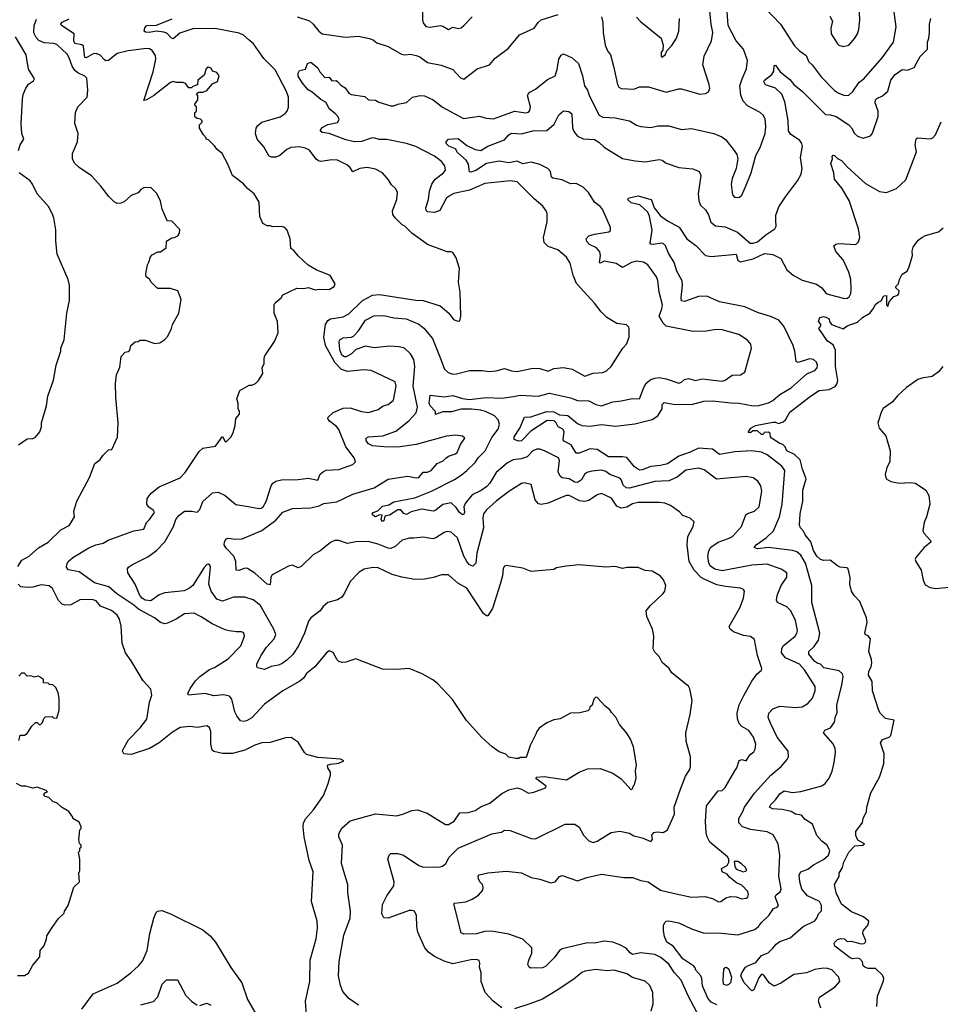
# Model space of a CAD drawing. Extents: x 1771496 to 1971148, y 471553 to 643630.
# Tile 29 of 256: x 1830712 to 1837268, y 507152 to 514166. Entities that reach past the tile are written whole.
import ezdxf

# ---------------------------------------------------------------- set-up
doc = ezdxf.new("R2010")
doc.units = 0

msp = doc.modelspace()

# ---------------------------------------------------------------- linework, layer by layer
at = {"layer": '0CON10XD'}
for points in [[(1835958.6, 514315), (1836130, 514135), (1836229.7, 513979.7), (1836264.6, 513944.6), (1836311.3, 513911.3), (1836331.1, 513865), (1836354.6, 513844.6), (1836419.7, 513759.7), (1836515, 513661.4), (1836545, 513641.4), (1836585, 513625.7), (1836615, 513629.2), (1836645, 513654), (1836689.8, 513720.2), (1836721.9, 513745), (1836854.4, 513895), (1836934.2, 514005), (1836954, 514115), (1836933.3, 514255)], [(1836481.3, 514191.3), (1836499.4, 514155), (1836488.1, 514105), (1836490.5, 514065), (1836535, 513994), (1836545, 513984), (1836575, 513975.8), (1836615, 513984.2), (1836660, 514035), (1836677.1, 514065), (1836687.5, 514095), (1836695.6, 514165), (1836686.9, 514315)], [(1833578.3, 514288.3), (1833579.2, 514165), (1833585, 514143.3), (1833605, 514118), (1833635, 514112.5), (1833705, 514124.4), (1833725, 514120.6), (1833765, 514097.1), (1833795, 514112.5), (1833835, 514103.3), (1833855, 514108.6), (1833874.3, 514125), (1833934.4, 514185.6)], [(1833872.2, 513462.2), (1833985, 513478.1), (1834034.6, 513464.6), (1834085, 513459.2), (1834235, 513515.4), (1834315, 513502.7), (1834335, 513507.8), (1834345, 513520), (1834349.6, 513545), (1834328.8, 513625), (1834332.5, 513635), (1834345, 513650), (1834385, 513670), (1834470.2, 513739.8), (1834524, 513765), (1834538.8, 513811.2), (1834550.6, 513885), (1834567.9, 513912.1), (1834585, 513922.5), (1834645, 513893.3), (1834690.6, 513855), (1834720.6, 513765), (1834733.1, 513695), (1834754.6, 513664.6), (1834770.3, 513620.3), (1834838.6, 513485), (1834865, 513471.2), (1834955, 513467.8), (1834985, 513460.8), (1835055, 513445.8), (1835105, 513415.7), (1835135, 513405.7), (1835205, 513397.8), (1835255, 513410.6), (1835335, 513410), (1835425, 513384.2), (1835495, 513391.4), (1835655, 513355.7), (1835712.6, 513332.6), (1835739.4, 513309.4), (1835800.6, 513235), (1835818.6, 513205), (1835826.8, 513176.8), (1835814.3, 513105), (1835785.8, 513035), (1835779.2, 512995), (1835788.3, 512918.3), (1835802.3, 512902.3), (1835825, 512898.8), (1835838.3, 512901.7), (1835853.6, 512916.4), (1835881.2, 512975), (1835921.2, 513075), (1835955, 513197.5), (1835984.4, 513255.6), (1836021.4, 513355), (1836025.6, 513405), (1836020.3, 513460.3), (1836006.4, 513486.4), (1835985, 513505.8), (1835895, 513552.9), (1835864.4, 513585), (1835847.3, 513627.3), (1835840, 513695), (1835855.4, 513745), (1835887.3, 513815), (1835894.4, 513875), (1835865.7, 513955), (1835814.7, 514014.7), (1835757.5, 514125), (1835750.8, 514225)], [(1834855, 514186.7), (1834864.4, 514145), (1834866.5, 514075), (1834881.1, 513985), (1834898.1, 513945), (1834919.2, 513915), (1834939.4, 513835), (1834968.1, 513705), (1834978, 513685), (1834995, 513675.6), (1835085, 513671.9), (1835125, 513686.7), (1835188.7, 513688.7), (1835315, 513648.9), (1835405, 513674.4), (1835425, 513674.4), (1835555, 513634.4), (1835595, 513640.8), (1835617.1, 513652.9), (1835626, 513675), (1835622, 513705), (1835576, 513845), (1835585.6, 513905), (1835637.1, 514015), (1835648.8, 514075), (1835634.7, 514135), (1835627.3, 514227.3)], [(1830699.3, 510270.7), (1830727.1, 510315), (1830778.6, 510345), (1830845, 510404.3), (1830914.2, 510445), (1831005, 510531.4), (1831065, 510563.3), (1831072.9, 510577.1), (1831102.5, 510625), (1831096.7, 510665), (1831118.8, 510735), (1831208, 510905), (1831247.5, 511005), (1831285, 511032.5), (1831305, 511062.5), (1831345, 511102.5), (1831367.5, 511105), (1831407.3, 511192.7), (1831414, 511295), (1831396.7, 511475), (1831394, 511575), (1831400, 511635), (1831425, 511690), (1831434.1, 511765.9), (1831461.7, 511798.3), (1831485, 511803.3), (1831495, 511812.5), (1831502.5, 511845), (1831535, 511870), (1831555, 511872.5), (1831568.3, 511881.7), (1831605, 511882.5), (1831675, 511860), (1831710, 511865), (1831745, 511886.7), (1831767.7, 511912.3), (1831793.8, 511965), (1831800, 511995), (1831846, 512075), (1831861.7, 512171.7), (1831836.7, 512235), (1831785, 512250), (1831695, 512250), (1831687.5, 512255), (1831647.5, 512295), (1831636.4, 512316.4), (1831612.5, 512335), (1831610, 512355), (1831620.7, 512419.3), (1831631.2, 512438.8), (1831644, 512476), (1831655, 512490), (1831695, 512512.5), (1831715, 512512.5), (1831755, 512540), (1831757, 512583), (1831765, 512592.5), (1831795, 512612.5), (1831815, 512613.3), (1831836.7, 512625), (1831850, 512645), (1831851.7, 512671.7), (1831795, 512730), (1831765, 512733.3), (1831759.3, 512739.3), (1831726.2, 512815), (1831713.9, 512873.9), (1831687.7, 512927.7), (1831645, 512970), (1831595, 512967.5), (1831574.1, 512955.9), (1831555, 512932.5), (1831506.4, 512913.6), (1831455, 512867.5), (1831431.7, 512858.3), (1831405, 512857.5), (1831385, 512867.5), (1831346.1, 512906.1), (1831290.5, 512980.5), (1831223.9, 513053.9), (1831135, 513112), (1831102.8, 513142.8), (1831088.1, 513175), (1831087.4, 513212.6), (1831124.4, 513295), (1831129.2, 513355), (1831104.4, 513425.6), (1831108.2, 513505), (1831125.4, 513544.6), (1831192, 513615), (1831195.8, 513664.2), (1831188.8, 513748.8), (1831174.6, 513764.6), (1831125, 513788.5), (1831104.8, 513804.8), (1831085.2, 513835.2), (1831064.8, 513894.8), (1831049.3, 513919.3), (1830975, 513989.1), (1830955, 513996.2), (1830885, 514002.2), (1830848.6, 514018.6), (1830828.7, 514038.7), (1830812.7, 514072.7), (1830814.7, 514125.3), (1830831.5, 514168.5)], [(1834373.3, 508663.3), (1834455.6, 508694.4), (1834461.2, 508705), (1834394, 508755), (1834387.5, 508765), (1834391.2, 508768.8), (1834445.9, 508774.1), (1834605, 508750), (1834695, 508806.2), (1834755, 508828.8), (1834845, 508831.2), (1834935, 508798.8), (1834995, 508757.5), (1835065, 508680), (1835078.3, 508691.7), (1835080, 508705), (1835090, 508715), (1835102.5, 508765), (1835097.5, 508815), (1835103.3, 508855), (1835090, 508945), (1835083.3, 508985), (1835060.7, 509040.7), (1835035, 509082.5), (1834982.5, 509145), (1834956.1, 509196.1), (1834925, 509230), (1834915, 509250), (1834880, 509275), (1834825, 509337.5), (1834815, 509340), (1834800, 509325), (1834788.3, 509281.7), (1834771.7, 509268.3), (1834770, 509255), (1834757, 509243), (1834701.7, 509228.3), (1834635, 509226.7), (1834560, 509185), (1834515, 509177.5), (1834465, 509156.7), (1834412, 509118), (1834393.9, 509096.1), (1834386.7, 509075), (1834346.7, 508995), (1834319.3, 508910.7), (1834275, 508910), (1834267, 508903), (1834245, 508902.5), (1834195, 508912.5), (1834172.5, 508932.5), (1834125, 508951.2), (1834075.9, 508985.9), (1834001.7, 509051.7), (1833893.2, 509173.2), (1833793, 509323), (1833687, 509437), (1833654.1, 509464.1), (1833577.5, 509505), (1833485, 509543.3), (1833395, 509536.7), (1833295, 509540), (1833105, 509612.5), (1833035, 509588.8), (1833007, 509587), (1832983.9, 509593.9), (1832972.5, 509605), (1832945, 509656.7), (1832915, 509668.8), (1832895, 509653.3), (1832813.6, 509556.4), (1832755, 509507.5), (1832732, 509475), (1832705.4, 509454.6), (1832586.4, 509383.6), (1832455, 509290.6), (1832365, 509193.1), (1832327.8, 509172.2), (1832305, 509167.1), (1832285, 509172), (1832257.2, 509207.2), (1832244.3, 509235), (1832222.9, 509325), (1832205, 509347.1), (1832163.4, 509356.6), (1832095, 509348.9), (1832033.2, 509366.8), (1831913.3, 509355), (1831908, 509365), (1831925, 509402), (1831962.5, 509455), (1831995, 509487.5), (1832062.6, 509537.4), (1832099.2, 509550.8), (1832197, 509613), (1832286.7, 509705), (1832311.4, 509775), (1832307.3, 509797.3), (1832290, 509805), (1832255, 509804.3), (1832203.3, 509813.3), (1832175, 509820), (1832081.1, 509861.1), (1832005, 509912), (1831955, 509937.1), (1831885, 509932.9), (1831825.4, 509894.6), (1831765, 509866.9), (1831745, 509863.1), (1831715, 509870.8), (1831671.2, 509905), (1831556.7, 509966.7), (1831525, 509994.7), (1831404.4, 510075), (1831345.8, 510125.8), (1831244, 510154), (1831135, 510233.6), (1831055.7, 510245.7), (1831046, 510265), (1831048, 510285), (1831057.5, 510305), (1831089.2, 510335), (1831205, 510403.3), (1831255, 510425.4), (1831305, 510436.9), (1831341.8, 510458.2), (1831523.3, 510525), (1831595, 510535.6), (1831614.6, 510585), (1831635.6, 510604.4), (1831670.6, 510655), (1831665, 510670), (1831629.2, 510695), (1831616.9, 510715), (1831620, 510755), (1831647, 510793), (1831705, 510836.9), (1831855, 510901.2), (1831890.3, 510939.7), (1831989.7, 511090.3), (1832015, 511113.8), (1832105, 511126.7), (1832155, 511197.5), (1832175, 511160), (1832185, 511160), (1832195, 511170), (1832217.5, 511195), (1832232.5, 511225), (1832246.7, 511275), (1832251.2, 511325), (1832276.7, 511355), (1832277.5, 511375), (1832267.5, 511395), (1832267, 511433), (1832257.5, 511465), (1832280, 511525), (1832345, 511562.5), (1832365, 511563.3), (1832390, 511575), (1832412.5, 511595), (1832443.3, 511645), (1832437.5, 511685), (1832453, 511717), (1832452.5, 511755), (1832458.3, 511771.7), (1832526.1, 511873.9), (1832552.5, 511935), (1832546.7, 512015), (1832523.3, 512075), (1832523.3, 512135), (1832530.7, 512149.3), (1832572.5, 512185), (1832585, 512206.7), (1832685, 512253.3), (1832735, 512250), (1832765, 512257.5), (1832815, 512241.2), (1832845, 512246.7), (1832915, 512244.2), (1832950, 512265), (1832957.5, 512285), (1832923, 512343), (1832823, 512383), (1832765, 512417.5), (1832695, 512482.5), (1832665, 512522.5), (1832642.5, 512535), (1832636.7, 512605), (1832617, 512667), (1832600, 512685), (1832575, 512692.5), (1832515, 512690), (1832495, 512697.5), (1832475, 512696.7), (1832444.1, 512714.1), (1832422.5, 512765), (1832417.5, 512865), (1832382.5, 512925), (1832335, 512962.5), (1832305, 512997.5), (1832226.7, 513055), (1832191.7, 513141.7), (1832153.6, 513213.6), (1832115, 513242.5), (1832098.3, 513268.3), (1832055, 513310), (1832040, 513315), (1832040, 513325), (1832020, 513345), (1831993, 513393), (1831993, 513417), (1832010, 513435), (1832010, 513445), (1831998.3, 513458.3), (1831975, 513462.5), (1831960, 513475), (1831960, 513505), (1831970, 513515), (1831970, 513545), (1831961.7, 513551.7), (1831960, 513565), (1831980, 513595), (1831980, 513625), (1831971.7, 513638.3), (1831985, 513650), (1832015, 513650), (1832045, 513662.5), (1832085, 513710), (1832120, 513725), (1832132.5, 513765), (1832115, 513790), (1832085, 513800), (1832075, 513820), (1832053.3, 513826.7), (1832040, 513815), (1832025, 513770), (1831980, 513735), (1831978.3, 513701.7), (1831945, 513690), (1831935, 513680), (1831915, 513680), (1831891.7, 513711.7), (1831875, 513717.5), (1831825, 513717.5), (1831805, 513726.7), (1831785, 513718.8), (1831665.4, 513624.6), (1831615, 513594), (1831595, 513590), (1831661.8, 513795), (1831682.1, 513885), (1831679.8, 513909.8), (1831655, 513945.8), (1831635, 513957.8), (1831615, 513960.5), (1831485, 513944.7), (1831405, 513924.6), (1831345, 513875.5), (1831325, 513873.3), (1831315, 513881.1), (1831285, 513912.5), (1831256.2, 513926.2), (1831235, 513921.8), (1831185, 513894.1), (1831175, 513895.7), (1831166.3, 513976.3), (1831155, 513986.1), (1831105, 513997.5), (1831096.8, 514015), (1831100, 514065), (1831010, 514125), (1831005.7, 514135), (1831015, 514148.2), (1831065, 514170.9)], [(1832697.3, 509705), (1832656.7, 509643.3), (1832615, 509602.1), (1832581.3, 509578.7), (1832555, 509567.3), (1832502.6, 509557.4), (1832455, 509536), (1832408.3, 509548.3), (1832400, 509555), (1832399.2, 509575), (1832429.5, 509635), (1832468.9, 509695), (1832524.4, 509755), (1832536.2, 509785), (1832521.5, 509825), (1832425, 509995.6), (1832375, 510032.9), (1832315, 510052.5), (1832235, 510051.9), (1832155, 510024.6), (1832115, 510038.2), (1832076.1, 510095), (1832059.6, 510145), (1832071.2, 510265), (1832065, 510280), (1832055, 510286.2), (1832045, 510283.8), (1832025, 510263.8), (1831945.5, 510135), (1831920, 510115), (1831881.9, 510098.1), (1831745, 510083.6), (1831705, 510067.5), (1831645, 510026.6), (1831605, 510031.6), (1831584.2, 510044.2), (1831567.6, 510065), (1831533.2, 510145), (1831481.4, 510225), (1831480, 510255), (1831486, 510265), (1831514.6, 510285.4), (1831625, 510339.6), (1831686.5, 510383.5), (1831744.5, 510445.5), (1831806.4, 510555), (1831824.4, 510605), (1831845, 510634.2), (1831885, 510664.3), (1831935, 510665.6), (1831975, 510656.9), (1831995, 510677.5), (1832015, 510732.5), (1832085, 510795.7), (1832125, 510799.4), (1832175, 510777.1), (1832251.3, 510711.3), (1832338.5, 510698.5), (1832415, 510682.7), (1832431.2, 510685), (1832444.4, 510695), (1832465.9, 510734.1), (1832502.2, 510845), (1832515, 510864.2), (1832535, 510878.1), (1832575, 510888.5), (1832695, 510890.9), (1832765, 510900), (1832835.4, 510884.6), (1832851.6, 510928.4), (1832875, 510948.1), (1832895, 510955.6), (1832985, 510961.1), (1833085, 510996), (1833102, 511015), (1833094.2, 511045), (1833033.1, 511123.1), (1832985, 511245.7), (1832967.1, 511267.1), (1832917.5, 511305), (1832905.8, 511325), (1832907.5, 511335), (1832945, 511367.8), (1833015, 511397.8), (1833065, 511400.5), (1833145, 511374.5), (1833195, 511366.5), (1833265, 511390), (1833300, 511415), (1833335, 511424.4), (1833373.1, 511455), (1833392.7, 511555), (1833386.3, 511586.3), (1833215, 511667.5), (1833162, 511672), (1833045, 511660), (1833003.3, 511673.3), (1832955, 511724.1), (1832888.3, 511845), (1832877.5, 511905), (1832888.2, 511995), (1832905, 512021.9), (1832924, 512036), (1833015, 512049.2), (1833055, 512069.6), (1833153.7, 512166.3), (1833225, 512203.6), (1833275, 512207.5), (1833531.8, 512168.2), (1833585, 512165.5), (1833705, 512126.9), (1833768.8, 512075), (1833800.7, 512030.7), (1833828.3, 512018.3), (1833845, 512020), (1833853.3, 512055), (1833847.5, 512225), (1833836.2, 512295), (1833843, 512393), (1833819.5, 512469.5), (1833795, 512507.5), (1833785, 512512.5), (1833755, 512513.3), (1833615, 512563.3), (1833505, 512646.2), (1833455, 512694), (1833435, 512704), (1833386, 512755), (1833368.3, 512778.3), (1833365.8, 512805), (1833397.5, 512885), (1833402, 512935), (1833390.5, 512960.5), (1833358.3, 512988.3), (1833338.8, 513025), (1833295.8, 513075.8), (1833245, 513101.2), (1833185, 513114), (1833135, 513105.6), (1833085, 513082.5), (1833062.5, 513115), (1833041.7, 513131.7), (1832974.4, 513164.4), (1832935, 513167.8), (1832855, 513155.6), (1832840, 513160), (1832823, 513173), (1832775.3, 513235.3), (1832745, 513250.9), (1832705, 513260.8), (1832643.4, 513256.6), (1832615, 513241.5), (1832565, 513199.5), (1832535, 513186.4), (1832505, 513185.5), (1832485, 513197.1), (1832450.3, 513260.3), (1832403.8, 513315), (1832390.8, 513355), (1832396.1, 513393.9), (1832406.9, 513413.1), (1832435, 513436.5), (1832566.7, 513475), (1832602.6, 513497.4), (1832617.1, 513515), (1832626.3, 513543.7), (1832625.4, 513615), (1832612.7, 513655), (1832529.8, 513809.7), (1832450.6, 513890.6), (1832376.9, 513995), (1832345, 514018.9), (1832304.4, 514055), (1832275, 514070.7), (1832104, 514104), (1831945, 514100.5), (1831851.1, 514068.9), (1831805, 514030), (1831791.9, 514035), (1831758.9, 514068.9), (1831737.8, 514077.8), (1831685.8, 514084.2), (1831634.1, 514074.1), (1831607.5, 514077.5), (1831598.8, 514085), (1831602.7, 514107.3), (1831616, 514124), (1831685, 514127.8), (1831797.9, 514172.1)], [(1832687.1, 514187.1), (1832775, 514157.1), (1832802.5, 514135), (1832843, 514083), (1832865, 514065.7), (1833032.6, 514042.6), (1833125, 514048.1), (1833202.3, 514032.3), (1833230.5, 514020.5), (1833255, 514000), (1833335, 513973.8), (1833430.7, 513920.7), (1833455, 513915.6), (1833495, 513919.5), (1833535, 513911.1), (1833561.2, 513901.2), (1833615, 513861.1), (1833712.7, 513842.7), (1833795, 513810.8), (1833851.7, 513751.7), (1833875, 513742.5), (1833970, 513815), (1834056.2, 513845), (1834097, 513893), (1834189.8, 513960.2), (1834271.9, 514058.1), (1834374.3, 514105.7), (1834403.5, 514146.5), (1834425.6, 514164.4), (1834547.4, 514202.6)], [(1833959.2, 513090.8), (1833925, 513079.5), (1833915, 513082), (1833907.7, 513137.7), (1833891.1, 513165), (1833829.1, 513219.1), (1833815, 513246.2), (1833768.8, 513265), (1833748.8, 513285), (1833747.5, 513295), (1833765.9, 513314.1), (1833835, 513318.5), (1833895, 513268.8), (1833955, 513240.9), (1833995, 513234.3), (1834045, 513264.4), (1834165, 513310.5), (1834195, 513346.2), (1834215, 513357.5), (1834285, 513351.9), (1834365, 513373.7), (1834465, 513376.9), (1834518.3, 513421.7), (1834550.8, 513489.2), (1834585, 513515.7), (1834622.4, 513512.4), (1834644.4, 513495), (1834649.5, 513395), (1834658.8, 513368.8), (1834685, 513336.9), (1834725, 513317.5), (1834805, 513313.1), (1834835, 513294.4), (1834875, 513256.9), (1835005, 513177.1), (1835095, 513159.4), (1835165.7, 513154.3), (1835265, 513170.9), (1835286, 513165), (1835315, 513144.4), (1835405, 513113.1), (1835505, 513102.5), (1835545, 513086.2), (1835556.2, 513075), (1835562, 513055), (1835542.7, 512925), (1835547.5, 512875), (1835560.6, 512845), (1835595, 512810.8), (1835616.6, 512776.6), (1835632.4, 512722.4), (1835667.8, 512697.8), (1835735, 512690.8), (1835823.4, 512653.4), (1835913.8, 512575), (1835935, 512573.3), (1835965, 512584.4), (1836026, 512634), (1836090, 512675), (1836099.4, 512695), (1836095.4, 512735.4), (1836097, 512773), (1836117.4, 512832.6), (1836164.4, 512905), (1836251.7, 513018.3), (1836277.1, 513065), (1836282.9, 513105), (1836270.8, 513185), (1836285.5, 513265.5), (1836282.2, 513285), (1836268.1, 513305), (1836201.6, 513351.6), (1836186.2, 513375), (1836185, 513446.7), (1836160.5, 513580.5), (1836139.6, 513635), (1836095, 513677.5), (1836021.8, 513701.8), (1836010, 513725), (1836014.7, 513735.3), (1836067.5, 513775), (1836081.1, 513798.9), (1836085, 513840), (1836095, 513841.2), (1836126, 513795), (1836195, 513740.4), (1836225.3, 513705), (1836285.4, 513655), (1836364.5, 513575), (1836450.8, 513490.8), (1836485, 513488.1), (1836525, 513475.3), (1836616.3, 513416.3), (1836635.7, 513395.7), (1836656.7, 513355), (1836678, 513335), (1836717.8, 513322.2), (1836771.2, 513338.8), (1836785, 513357.5), (1836824, 513476), (1836824.7, 513515), (1836804, 513574), (1836805.7, 513595), (1836815, 513605.6), (1836856.9, 513623.1), (1836893.3, 513656.7), (1836915, 513735.8), (1836945, 513776.2), (1836995, 513811.2), (1837035, 513805.5), (1837082.5, 513825), (1837125, 513903.8), (1837176.5, 513955), (1837175.7, 514005), (1837186.6, 514033.4), (1837191.4, 514075), (1837190, 514135), (1837201.1, 514175)], [(1835104.2, 514185), (1835132.1, 514152.1), (1835280, 514035), (1835293.3, 513985), (1835291.7, 513948.3), (1835280, 513935), (1835280, 513905), (1835285, 513900), (1835307.5, 513915), (1835320, 513945), (1835355, 513982.5), (1835390, 514035), (1835405.8, 514085), (1835411.2, 514175)], [(1830702, 513235), (1830714.2, 513275), (1830742, 513315), (1830726, 513355), (1830721.4, 513425), (1830730.5, 513600.5), (1830735.9, 513634.1), (1830755, 513677.5), (1830774.3, 513705.7), (1830809.7, 513730.3), (1830816.2, 513745), (1830775, 513812.5), (1830758.5, 513915), (1830680.9, 514045)], [(1835534.5, 507095), (1835472, 507212), (1835423.3, 507323.3), (1835375, 507375.6), (1835335, 507438.1), (1835278.1, 507485), (1835235, 507506.9), (1835135, 507517.1), (1835075, 507505.7), (1835057.8, 507517.8), (1835031.5, 507551.5), (1834985.4, 507575.4), (1834935, 507593.8), (1834875, 507600.4), (1834805, 507587.9), (1834755, 507590), (1834575, 507547.3), (1834555.8, 507535), (1834516.7, 507483.3), (1834455, 507421.5), (1834435, 507412.5), (1834348.8, 507408.8), (1834338.8, 507415), (1834331.4, 507435), (1834336.5, 507465), (1834357.7, 507515), (1834358.9, 507555), (1834295, 507615.5), (1834195, 507650.6), (1834072.1, 507672.1), (1834020.7, 507669.3), (1833965, 507654.7), (1833875, 507652.2), (1833855, 507661.2), (1833802.5, 507867.5), (1833807, 507873), (1833888.3, 507881.7), (1833935, 507900), (1833980, 507930), (1834009.2, 507965), (1834012.9, 507985), (1834008.1, 508005), (1833988.1, 508025), (1833978.9, 508045), (1833977.5, 508065), (1833983.3, 508075), (1834045, 508088.9), (1834175, 508100.8), (1834285, 508087.8), (1834355, 508054.6), (1834415, 508043.6), (1834495, 508017.1), (1834523.8, 508025), (1834555, 508061.2), (1834575, 508068), (1834685, 508031.4), (1834750, 508055), (1834855, 508078.9), (1835015, 508054.3), (1835075, 508054.4), (1835135, 508032.9), (1835186.7, 508025), (1835275, 507965.6), (1835365.7, 507944.3), (1835495, 507915.6), (1835589.7, 507919.7), (1835645, 507905.7), (1835687.7, 507882.3), (1835705, 507884), (1835740.9, 507909.1), (1835775, 507919.1), (1835815, 507917.3), (1835855, 507903.6), (1835885, 507906.9), (1835896.9, 507915), (1835902.5, 507935), (1835897.3, 507955), (1835855, 508000), (1835815.8, 508015.8), (1835768.8, 508055), (1835749.7, 508079.7), (1835713.3, 508095), (1835710.3, 508119.7), (1835749.3, 508140.7), (1835762.2, 508165), (1835761.2, 508185), (1835751.2, 508201.2), (1835626.6, 508306.6), (1835606.7, 508345), (1835600.9, 508375), (1835596.5, 508455), (1835602.2, 508565), (1835685, 508672.5), (1835715, 508675.7), (1835735.7, 508695), (1835805, 508815.8), (1835817.5, 508835), (1835835, 508888), (1835854.4, 508895.6), (1835885, 508886.9), (1835910.5, 508929.5), (1835940.7, 508949.3), (1835950.2, 508969.8), (1835953.3, 509005), (1835938.1, 509055), (1835905, 509101.4), (1835855, 509131.4), (1835835, 509152), (1835823.5, 509185), (1835821.5, 509225), (1835835.6, 509285), (1835868, 509352), (1835925, 509453.3), (1835963.3, 509505), (1835995, 509532.5), (1835997.5, 509545), (1835965.4, 509635.4), (1835945, 509751.2), (1835915, 509772.5), (1835865, 509780), (1835795, 509805.8), (1835771.2, 509825), (1835763.9, 509843.9), (1835840.6, 509975), (1835865.8, 510045.8), (1835872.5, 510095), (1835865.6, 510105.6), (1835845, 510116.7), (1835737.6, 510127.6), (1835675, 510140.9), (1835585, 510180.6), (1835565, 510192.7), (1835513.8, 510245), (1835479.3, 510305), (1835464, 510425), (1835470.4, 510485), (1835506.9, 510555), (1835515, 510587.5), (1835486.2, 510615), (1835435, 510633.8), (1835411.1, 510661.1), (1835345.5, 510705.5), (1835305, 510721.4), (1835266.4, 510726.4), (1835115, 510725.5), (1835075, 510717.3), (1835035, 510692.7), (1834995, 510685.6), (1834965, 510700.8), (1834925, 510756.9), (1834855, 510791.4), (1834825, 510781.9), (1834765, 510741.8), (1834735, 510732.7), (1834697.3, 510737.3), (1834625, 510775.4), (1834605, 510776.2), (1834575, 510764.4), (1834475, 510722.7), (1834425, 510713.1), (1834406.8, 510716.8), (1834382.7, 510745), (1834354.1, 510854.1), (1834305, 510865.7), (1834285, 510860.8), (1834196.1, 510803.9), (1834104.4, 510735), (1834035, 510674.4), (1834015.3, 510644.7), (1834010, 510615), (1834015.5, 510545), (1833967.7, 510365), (1833958.9, 510295), (1833938.3, 510271.7), (1833915, 510281.4), (1833895.5, 510305), (1833873.6, 510345), (1833829.6, 510475), (1833785, 510516), (1833755, 510518.8), (1833735, 510513.3), (1833676.1, 510473.9), (1833653, 510467), (1833585, 510479.2), (1833517.3, 510472.7), (1833485, 510473.1), (1833435, 510458.9), (1833386.2, 510413.8), (1833355, 510398.9), (1833335, 510400.3), (1833265, 510429.7), (1833192.1, 510447.9), (1833105, 510446.8), (1833045, 510435.5), (1832985, 510455.4), (1832955, 510456.2), (1832925, 510440.8), (1832849.9, 510380.1), (1832804.4, 510355), (1832715, 510271.2), (1832695, 510261.2), (1832655, 510278.8), (1832626.1, 510273.9), (1832509.3, 510210.7), (1832501.2, 510195), (1832495, 510140), (1832475, 510144.4), (1832385, 510223.1), (1832335, 510256.5), (1832315, 510259.4), (1832275, 510242.2), (1832253.5, 510243.5), (1832251.8, 510305), (1832237.1, 510345), (1832181.3, 510401.3), (1832167.8, 510425), (1832169.5, 510445), (1832179.5, 510465), (1832195, 510473.5), (1832215, 510470.5), (1832245.5, 510464.5), (1832295, 510468.6), (1832435, 510527.3), (1832535, 510600), (1832585, 510657.8), (1832655, 510683.5), (1832785, 510689.1), (1832845, 510703.5), (1832878.6, 510718.6), (1832969.8, 510730.2), (1833085, 510785.6), (1833235, 510831.5), (1833335, 510891.5), (1833475, 510913.6), (1833535, 510901.2), (1833555, 510904.5), (1833585, 510943.3), (1833615, 510943.5), (1833640.8, 510955), (1833685.3, 511004.7), (1833726.7, 511023.3), (1833747.1, 511042.9), (1833765, 511056.4), (1833815, 511072.2), (1833828, 511082), (1833850.5, 511139.5), (1833881.2, 511185), (1833865, 511199.2), (1833815, 511205.6), (1833752, 511198), (1833535, 511140), (1833405, 511120.4), (1833305, 511121.8), (1833225, 511130.6), (1833196.7, 511145), (1833178.1, 511165), (1833180, 511185), (1833194.6, 511195.4), (1833297.9, 511202.1), (1833389.2, 511235), (1833482.1, 511307.9), (1833533.9, 511365), (1833544.7, 511405), (1833514.7, 511555), (1833525.6, 511695.6), (1833518.4, 511745), (1833495, 511786.7), (1833452.5, 511825), (1833415, 511836.5), (1833345, 511840), (1833235, 511827.3), (1833175, 511839.4), (1833105, 511816.9), (1833075, 511784.4), (1833035.8, 511764.2), (1833025, 511763.3), (1833005, 511777.1), (1832991.1, 511815), (1832987.6, 511872.4), (1832992.9, 511887.1), (1833015, 511900), (1833074.7, 511905.3), (1833088.2, 511911.8), (1833125, 511950.4), (1833174.8, 512025.2), (1833234, 512056), (1833305, 512058), (1833375, 512042.7), (1833464, 512034), (1833555, 511997.3), (1833588.5, 511968.5), (1833651.9, 511895), (1833704, 511764), (1833737, 511677), (1833762.2, 511652.2), (1833795, 511641.1), (1833823.2, 511643.2), (1833915, 511667.8), (1834005, 511666.9), (1834055, 511659.1), (1834105, 511664.5), (1834165, 511681.5), (1834215, 511664.5), (1834255, 511660.8), (1834365, 511682.9), (1834415, 511682.1), (1834475, 511661.4), (1834515, 511682.2), (1834585, 511688.9), (1834647, 511677), (1834735, 511626.9), (1834795, 511647.8), (1834865, 511651.9), (1834891.2, 511665), (1834923.8, 511695), (1835006.7, 511825), (1835033.3, 511855), (1835052.5, 511905), (1835052.5, 511965), (1835050, 511975), (1835031.7, 511991.7), (1834965, 512002.5), (1834940, 512015), (1834893.6, 512043.6), (1834852.5, 512085), (1834805.9, 512145.9), (1834677.7, 512287.7), (1834653.8, 512345), (1834631.7, 512431.7), (1834605, 512473.3), (1834545, 512526), (1834475, 512551.2), (1834447.7, 512577.7), (1834442, 512615), (1834467.5, 512725), (1834468, 512785), (1834460, 512805), (1834437.2, 512837.2), (1834375, 512890), (1834255, 513010), (1834205, 513017.5), (1834025, 512997.9), (1833915, 512950.7), (1833803, 512927), (1833765, 512907.3), (1833748.3, 512891.7), (1833704.1, 512805.9), (1833665, 512791.4), (1833616.7, 512796.7), (1833605.5, 512805.5), (1833602.9, 512825), (1833622.9, 512885), (1833629.7, 512945), (1833646.1, 512995), (1833670.9, 513029.1), (1833728.9, 513075), (1833744.5, 513095), (1833740, 513125), (1833715, 513156.4), (1833665, 513192.9), (1833532.2, 513262.2), (1833465, 513283.6), (1833325, 513311.8), (1833271.5, 513311.5), (1833234.5, 513324.5), (1833215, 513323.1), (1833145, 513298.7), (1833095, 513295.5), (1833035, 513308.9), (1832915, 513355.6), (1832865, 513361.9), (1832852.5, 513375), (1832865, 513396.9), (1832905, 513419.4), (1832975, 513433.8), (1832986.7, 513455), (1832978.8, 513475), (1832960, 513495), (1832915, 513531.4), (1832895, 513576), (1832855, 513597.5), (1832795, 513650.6), (1832765, 513666.9), (1832725, 513714.4), (1832695, 513763.3), (1832695.7, 513784.3), (1832705, 513803.3), (1832747.3, 513812.7), (1832760, 513855), (1832785, 513863.8), (1832835, 513823.3), (1832850, 513795), (1832883.8, 513755), (1832915, 513756.7), (1832935, 513731.2), (1832965, 513732.5), (1832975, 513726.7), (1832998.8, 513698.8), (1833029.7, 513679.7), (1833055, 513642.5), (1833072.7, 513632.7), (1833168.3, 513618.3), (1833196.1, 513596.1), (1833245, 513593.3), (1833268.3, 513578.3), (1833355, 513551.2), (1833375, 513551.2), (1833405, 513563.8), (1833465, 513576.2), (1833510, 513615), (1833564.1, 513625.9), (1833595, 513624.2), (1833655.4, 513595.4), (1833721.8, 513541.8), (1833872.2, 513462.2)], [(1836417.1, 507125), (1836400, 507175), (1836408.3, 507201.7), (1836520, 507275), (1836551.2, 507315), (1836544, 507345), (1836495, 507396.7), (1836465, 507407.8), (1836435, 507409.6), (1836375, 507398.8), (1836315, 507376.7), (1836225.4, 507364.6), (1836135.7, 507305), (1836085, 507281.9), (1836050, 507305), (1836009.7, 507359.7), (1835995, 507366.2), (1835975, 507341.2), (1835938.6, 507255), (1835925, 507247.5), (1835871.2, 507305), (1835847.5, 507355), (1835853.3, 507375), (1835881.2, 507415), (1835900.9, 507429.1), (1835955, 507450), (1835995, 507499.4), (1836040.8, 507519.2), (1836075, 507551.5), (1836099.5, 507580.5), (1836125, 507599.2), (1836198.8, 507625), (1836290, 507705), (1836374.5, 507745.5), (1836389.2, 507765), (1836400, 507795), (1836422.7, 507817.3), (1836422.2, 507855), (1836407.8, 507885), (1836322.2, 507925), (1836282.1, 507972.1), (1836266.7, 508025), (1836261.8, 508075), (1836275.4, 508094.6), (1836323.8, 508115), (1836365, 508146), (1836435, 508182.5), (1836472.5, 508215), (1836480.8, 508245), (1836461.2, 508285), (1836424.5, 508314.5), (1836388.8, 508355), (1836357.5, 508435), (1836305, 508468.6), (1836278.3, 508498.3), (1836236.2, 508506.2), (1836205, 508525.9), (1836140.4, 508540.4), (1836072.5, 508545), (1836052, 508555), (1836060.6, 508575), (1836095, 508607.8), (1836125, 508650), (1836155, 508671.9), (1836215, 508660), (1836273.4, 508666.6), (1836425, 508708.8), (1836446.7, 508725), (1836477.3, 508762.7), (1836497, 508813), (1836512.5, 508875), (1836520.8, 508945), (1836518, 508975), (1836505, 509006.7), (1836435.8, 509085), (1836446, 509105), (1836485, 509122), (1836515, 509162.5), (1836520.8, 509205), (1836533.6, 509226.4), (1836529.6, 509285), (1836566.9, 509425), (1836576.3, 509486.3), (1836571.9, 509505), (1836546.7, 509526.7), (1836438.7, 509548.7), (1836415.3, 509575.3), (1836395, 509579.7), (1836375, 509593.5), (1836331.1, 509645), (1836331.1, 509665), (1836369.5, 509700.5), (1836400.8, 509745), (1836409.3, 509795), (1836353.2, 510015), (1836351.5, 510135), (1836306.6, 510295), (1836275, 510350.5), (1836245.2, 510375.2), (1836215, 510385.3), (1836045, 510404.8), (1835965, 510397.5), (1835942, 510405), (1835955.6, 510425), (1836027.1, 510475), (1836078.9, 510525), (1836121.8, 510625), (1836142.5, 510715), (1836159.5, 510955), (1836139.4, 510985), (1836035, 511067.1), (1835994.7, 511084.7), (1835925, 511094.6), (1835805, 511087.7), (1835695, 511067.3), (1835645, 511106.2), (1835545, 511113.1), (1835485.6, 511084.4), (1835405, 511055.8), (1835325, 511002.8), (1835275, 510989.4), (1835205, 510982.9), (1835145, 510958.2), (1835125, 510956.9), (1835090.1, 510980.1), (1835035, 511045.9), (1835005, 511052.2), (1834905, 511050.6), (1834825, 511104.4), (1834775, 511108.1), (1834695, 511076.7), (1834675, 511078.6), (1834638.3, 511138.3), (1834591.5, 511161.5), (1834581.8, 511171.8), (1834588.3, 511231.7), (1834579.3, 511249.3), (1834545.8, 511265), (1834531.1, 511295), (1834517.3, 511307.3), (1834468.5, 511311.5), (1834352.5, 511235), (1834285, 511165.8), (1834264.2, 511164.2), (1834232.5, 511175), (1834233.8, 511195), (1834273.9, 511256.1), (1834306.2, 511335), (1834352.3, 511337.7), (1834465, 511375.7), (1834515, 511373.4), (1834555, 511350), (1834615, 511346.4), (1834685, 511288.2), (1834715, 511275.4), (1834775, 511270.7), (1834855, 511282.5), (1834955, 511269.3), (1835092.6, 511287.4), (1835215, 511317.5), (1835255, 511343.4), (1835285.7, 511394.3), (1835286.7, 511425), (1835301.7, 511438.3), (1835365, 511426.7), (1835495, 511424.5), (1835582.8, 511447.2), (1835645, 511451.8), (1835775, 511435.4), (1835834.5, 511434.5), (1835935, 511415.5), (1835975, 511417.3), (1836045, 511437.5), (1836075, 511453.5), (1836124.3, 511495), (1836205, 511543.8), (1836317.7, 511642.3), (1836375, 511667.1), (1836391.4, 511685), (1836393.1, 511705), (1836385, 511726.2), (1836365, 511745.7), (1836335, 511750.8), (1836255, 511723.8), (1836240.8, 511730.8), (1836231.9, 511805), (1836219.5, 511845), (1836153.6, 511983.6), (1836117.1, 512025), (1836065, 512050), (1835965, 512080.9), (1835875, 512120), (1835695.8, 512155.8), (1835605, 512196.2), (1835545, 512193.6), (1835445, 512157.8), (1835425, 512162), (1835421.5, 512185), (1835431.8, 512275), (1835428.9, 512305), (1835391.1, 512375), (1835371.9, 512435), (1835331.7, 512501.7), (1835310.8, 512555), (1835295, 512572), (1835285, 512574.2), (1835225, 512563.8), (1835207.3, 512567.3), (1835201.5, 512575), (1835216.6, 512666.6), (1835196, 512766), (1835184.4, 512795), (1835127.1, 512847.1), (1835065, 512861.5), (1835040, 512885), (1835053, 512897), (1835115, 512910.8), (1835205.5, 512885.5), (1835214.4, 512874.4), (1835228.9, 512825), (1835275, 512767.5), (1835325, 512733.3), (1835408.8, 512688.8), (1835461.4, 512605), (1835527.7, 512557.7), (1835595, 512485.7), (1835635, 512478.5), (1835815, 512495.7), (1835825, 512450), (1835845, 512440.9), (1835935, 512461.4), (1836015, 512501.1), (1836075, 512492.7), (1836130.8, 512465), (1836174.2, 512384.2), (1836220, 512345), (1836285, 512311.2), (1836385, 512281.5), (1836423.1, 512255), (1836455, 512215.6), (1836475, 512207.1), (1836585, 512179.4), (1836605, 512181.4), (1836618.3, 512191.7), (1836629.4, 512215), (1836633.1, 512245), (1836630, 512315), (1836617.2, 512367.2), (1836576.7, 512455), (1836522.5, 512515), (1836508.8, 512555), (1836522.7, 512567.3), (1836545, 512570.8), (1836665, 512564.2), (1836685, 512583.3), (1836694.3, 512615), (1836685.6, 512675), (1836617.9, 512877.9), (1836565.9, 512965.9), (1836515, 513028.8), (1836509.6, 513075), (1836487.5, 513142.5), (1836500, 513175), (1836498.3, 513191.7), (1836505, 513200), (1836515, 513197.5), (1836536.1, 513176.1), (1836565, 513162.5), (1836606.4, 513116.4), (1836735, 512999.4), (1836835, 512941.4), (1836885, 512935.7), (1836955, 512964.3), (1837022.5, 513025), (1837098.8, 513225), (1837088.1, 513275), (1837095, 513316.7), (1837106, 513324), (1837195, 513317.5), (1837215.4, 513324.6), (1837232.5, 513345), (1837272.6, 513437.4)], [(1835675, 507146.7), (1835635, 507166.1), (1835613.1, 507195), (1835575, 507284.3), (1835570, 507335), (1835562.3, 507355), (1835527.7, 507395), (1835521.7, 507411.7), (1835513, 507423), (1835435, 507474.6), (1835366.1, 507566.1), (1835320.6, 507595), (1835303.3, 507635), (1835297.5, 507675), (1835297, 507713), (1835306.7, 507735), (1835316.1, 507743.9), (1835334.4, 507745.6), (1835405, 507730.8), (1835495, 507688.2), (1835585, 507657.8), (1835685, 507660.9), (1835825, 507647.1), (1835945.8, 507685), (1835973.8, 507706.2), (1835994.7, 507735.3), (1836046, 507784), (1836080, 507835), (1836105, 507842.5), (1836115.4, 507854.6), (1836091.9, 507918.1), (1836097.9, 507932.1), (1836126.5, 507953.5), (1836135.4, 507975), (1836116.8, 508065), (1836125.5, 508215), (1836112.9, 508295), (1836077.8, 508357.8), (1836035, 508380), (1835916.1, 508396.1), (1835860, 508415), (1835833.7, 508443.7), (1835831.9, 508475), (1835861.9, 508525), (1835872.2, 508555), (1835944.7, 508655.3), (1836060.6, 508785), (1836134.7, 508845.3), (1836177.1, 508895), (1836187.1, 508915), (1836184.3, 508955), (1836105.5, 509055), (1836057.9, 509155), (1836042.5, 509195), (1836045.7, 509225), (1836075, 509255.7), (1836125, 509274.4), (1836235, 509266.9), (1836285, 509271.4), (1836325, 509294.2), (1836357.2, 509332.8), (1836376.7, 509385), (1836376.9, 509415), (1836301.5, 509535), (1836265, 509573.9), (1836165, 509618.9), (1836137.3, 509655), (1836139.1, 509685), (1836149.5, 509705), (1836233.1, 509775), (1836246.5, 509795), (1836250.9, 509815), (1836237.5, 509885), (1836203.8, 509953.8), (1836175, 509983.1), (1836108.8, 510015), (1836101.1, 510031.1), (1836105.6, 510065), (1836133.3, 510135), (1836175.5, 510195), (1836174.3, 510225), (1836135, 510251.5), (1836035, 510286.2), (1835925, 510279.7), (1835715, 510239), (1835660.9, 510250.9), (1835632, 510272), (1835618.4, 510295), (1835613.2, 510345), (1835618.3, 510381.7), (1835632.7, 510407.3), (1835685.4, 510444.6), (1835765, 510471.5), (1835788.1, 510485), (1835851.1, 510555), (1835882.6, 510637.4), (1835895, 510647.8), (1835945, 510664.4), (1835978.1, 510695), (1835997, 510807), (1835990, 510845), (1835969.3, 510879.3), (1835935, 510902.9), (1835885, 510910.6), (1835673.6, 510893.6), (1835585, 510959.4), (1835545, 510970.9), (1835455, 510956.9), (1835392.7, 510907.2), (1835335, 510880.6), (1835235, 510876.5), (1835115, 510845.5), (1835055, 510829.6), (1835031.6, 510831.6), (1835009.7, 510849.7), (1834998, 510885), (1834985, 510900.9), (1834915, 510924.7), (1834885, 510946.6), (1834855, 510956.5), (1834785, 510950.7), (1834750.8, 510939.2), (1834734.7, 510925.3), (1834712.2, 510887.8), (1834685, 510868.8), (1834665, 510871.9), (1834625, 510894.2), (1834575, 510903.2), (1834559.5, 510915), (1834545.5, 510945), (1834554.6, 511025), (1834548.1, 511045), (1834450, 511095), (1834415, 511106.2), (1834395, 511106.2), (1834365, 511094.5), (1834325, 511051.8), (1834281.9, 511038.1), (1834225, 511030.3), (1834185, 511009.6), (1834105, 510939.6), (1834060, 510865), (1834038.8, 510841.2), (1833998.3, 510811.7), (1833935, 510780), (1833885, 510718.5), (1833875.4, 510695), (1833878.5, 510655), (1833875, 510644.2), (1833865, 510638.1), (1833842.7, 510655), (1833820.9, 510690.9), (1833784.5, 510724.5), (1833725, 510711.5), (1833675, 510671.6), (1833655, 510664.1), (1833575, 510679.2), (1833498.9, 510661.1), (1833465, 510640), (1833447, 510647), (1833425, 510674), (1833405, 510674.2), (1833345, 510637.1), (1833311.4, 510628.6), (1833305, 510596.7), (1833295, 510592), (1833286.2, 510605), (1833292.5, 510635), (1833275, 510638.8), (1833245, 510624.5), (1833226, 510635), (1833221.2, 510645), (1833228.8, 510655), (1833263.1, 510666.9), (1833295, 510699.6), (1833339.9, 510710.1), (1833375, 510731.5), (1833525, 510758.8), (1833643.2, 510806.8), (1833809.1, 510890.8), (1833855, 510920), (1833895, 510955.3), (1833955, 511012.1), (1833976.4, 511043.6), (1834025.3, 511095), (1834075, 511188.9), (1834120, 511250), (1834127.3, 511285), (1834120, 511315), (1834093.3, 511345), (1834028.1, 511375), (1833995, 511384.7), (1833928.3, 511391.7), (1833855, 511391.2), (1833786.7, 511373.3), (1833725, 511372.2), (1833673.6, 511353.6), (1833672, 511375), (1833635.6, 511415), (1833626.5, 511435), (1833635, 511491.2), (1833735, 511479.6), (1833795, 511489.5), (1833865, 511467.3), (1833915, 511460), (1834033.5, 511473.5), (1834145, 511469.6), (1834228.1, 511481.9), (1834275, 511490.4), (1834405, 511484.6), (1834485, 511506.2), (1834635, 511471.5), (1834685, 511452.4), (1834765, 511451.5), (1834815, 511423.8), (1834855, 511415.5), (1834935, 511444.5), (1834995, 511449.5), (1835075, 511466.4), (1835125, 511466), (1835155.5, 511545), (1835174, 511576), (1835205, 511603.1), (1835235, 511613.3), (1835265, 511616.5), (1835315, 511608.5), (1835405, 511576.9), (1835425, 511584.3), (1835446.9, 511603.1), (1835475, 511609.1), (1835524.4, 511594.4), (1835572, 511608), (1835715, 511590), (1835735, 511597.8), (1835785, 511634.4), (1835844.3, 511635.7), (1835876.2, 511655), (1835924, 511825), (1835918.8, 511855), (1835895, 511883.3), (1835833, 511923), (1835715, 511957.1), (1835670.3, 511959.7), (1835585, 511945.8), (1835495, 511947.5), (1835315, 511983.3), (1835295, 512004.6), (1835265.3, 512055), (1835284.4, 512105.6), (1835288.3, 512135), (1835265.3, 512225), (1835257.1, 512307.1), (1835246, 512335), (1835185, 512418.5), (1835155, 512438.8), (1835104.7, 512445.3), (1835067.5, 512435), (1835005, 512400), (1834958.3, 512428.3), (1834875, 512444.7), (1834845, 512431.1), (1834840, 512435), (1834848.5, 512485), (1834842.7, 512512.7), (1834820, 512540), (1834768.8, 512565), (1834751.2, 512585), (1834746.2, 512605), (1834765, 512625.8), (1834805, 512638.1), (1834907.5, 512655), (1834918.8, 512665), (1834918.6, 512685), (1834862.9, 512815), (1834846.1, 512836.1), (1834805.2, 512865.2), (1834762.3, 512935), (1834725, 512972.3), (1834675, 512999.3), (1834635, 512996.1), (1834575, 513024.7), (1834507.4, 513037.4), (1834498.6, 513045), (1834492.1, 513085), (1834473.3, 513105), (1834415.6, 513135), (1834355, 513149.8), (1834295, 513139.1), (1834255, 513157.2), (1834195, 513145.6), (1834125, 513158.6), (1834035, 513141.8), (1833959.2, 513090.8)], [(1830702.3, 511137.7), (1830765, 511180), (1830805, 511183.3), (1830825, 511192.5), (1830855, 511230), (1830867.5, 511265), (1830867.5, 511295), (1830902, 511415), (1830911.2, 511485), (1830951.9, 511598.1), (1830970.8, 511705), (1831004, 511805), (1831004.3, 511825.7), (1831028, 511885), (1831046.2, 512075), (1831066.2, 512165), (1831066.2, 512275), (1831055.9, 512315.9), (1830978.8, 512495), (1830968.3, 512588.3), (1830969.5, 512669.5), (1830954.1, 512754.1), (1830942, 512785), (1830915.6, 512835.6), (1830835.7, 512925.7), (1830804, 512995), (1830786.8, 513016.8), (1830706.7, 513075)], [(1836816.2, 507135), (1836821, 507209), (1836862.2, 507317.8), (1836864.4, 507335), (1836855, 507360), (1836805, 507405.6), (1836755, 507407.7), (1836730.6, 507415), (1836717.8, 507425), (1836712.5, 507455), (1836695, 507476), (1836675, 507480), (1836645, 507474.4), (1836625, 507481.9), (1836516.7, 507565), (1836512.5, 507585), (1836517.5, 507595), (1836535, 507612.5), (1836559.5, 507620.5), (1836585, 507617.1), (1836605, 507599.5), (1836635, 507601.8), (1836701.7, 507581.7), (1836724.2, 507585.8), (1836735.8, 507594.2), (1836736.1, 507603.9), (1836715.8, 507655), (1836717.5, 507675), (1836755, 507718), (1836757.8, 507745), (1836720, 507775), (1836635, 507810.6), (1836564.6, 507865), (1836525.6, 507945), (1836514.3, 508005), (1836547.8, 508062.2), (1836546.7, 508085), (1836571.2, 508125), (1836580.4, 508165), (1836615, 508234.5), (1836659.3, 508280.7), (1836715.5, 508284.5), (1836727.5, 508295), (1836680, 508320), (1836665.6, 508355), (1836666.9, 508383.1), (1836713.8, 508446.2), (1836717.9, 508475), (1836742.3, 508525), (1836744.6, 508555), (1836772.1, 508657.9), (1836835, 508770), (1836866.2, 508865), (1836867.1, 508935), (1836840.8, 509015), (1836855, 509037.5), (1836903.3, 509055), (1836915, 509066.2), (1836940, 509175), (1836877, 509187), (1836842.4, 509222.4), (1836829.5, 509245), (1836784.4, 509385), (1836781.2, 509451.2), (1836755.7, 509495.7), (1836758.1, 509525), (1836775.4, 509554.6), (1836779.5, 509585), (1836777.9, 509607.9), (1836758, 509665), (1836771.2, 509755), (1836755, 509777.5), (1836735, 509783.8), (1836730, 509795), (1836747.5, 509875), (1836743.1, 509905), (1836695, 510020), (1836653.1, 510065), (1836635.7, 510095), (1836624, 510145), (1836626.7, 510193.3), (1836610.6, 510255), (1836601.7, 510261.7), (1836555.6, 510265.6), (1836535, 510274.3), (1836483.3, 510315), (1836435, 510313.6), (1836415, 510319.2), (1836389.3, 510345), (1836364.8, 510385), (1836345.3, 510445.3), (1836305.7, 510495), (1836293.2, 510523.2), (1836272.5, 510545), (1836265.7, 510565), (1836268.5, 510645), (1836288.8, 510735), (1836287.7, 510815), (1836312.7, 510895), (1836285.3, 510965), (1836270.1, 511030.1), (1836229.5, 511069.5), (1836175, 511094.3), (1836163.1, 511123.1), (1836145, 511140), (1836125, 511145.7), (1836066, 511185), (1836057.5, 511195), (1836055, 511217.5), (1836045, 511226.7), (1836014.1, 511225.9), (1836005, 511210), (1835995, 511210), (1835965, 511236.2), (1835933.3, 511236.7), (1835915, 511222.5), (1835900, 511225), (1835917.5, 511255), (1835952.5, 511275), (1836075, 511298.8), (1836095, 511298.9), (1836115, 511290), (1836149.3, 511300.7), (1836164.7, 511315.3), (1836195, 511370.9), (1836343.1, 511485), (1836404.8, 511525.2), (1836475, 511532.4), (1836518, 511552), (1836530.6, 511569.4), (1836537.9, 511595), (1836521.9, 511695), (1836521.3, 511811.3), (1836505, 511848.8), (1836465, 511876.2), (1836402.5, 511965), (1836417.5, 511985), (1836417, 511997), (1836400, 512015), (1836410, 512045), (1836435, 512052.5), (1836460, 512045), (1836476.2, 512035), (1836477.5, 512015), (1836493.8, 511993.8), (1836575, 511964.2), (1836603.3, 511985), (1836678.3, 512011.7), (1836713.8, 512045), (1836765.8, 512075), (1836790, 512105), (1836805, 512136), (1836825, 512154), (1836847.3, 512162.7), (1836865, 512198.8), (1836885, 512200), (1836884.3, 512135), (1836895, 512122.5), (1836904.1, 512155.9), (1836937.1, 512192.9), (1836965, 512204.3), (1836972.9, 512215), (1836974.2, 512234.2), (1836950, 512255), (1836950, 512265), (1836970, 512285), (1836977.5, 512315), (1836997, 512353), (1837032.5, 512375), (1837046.2, 512405), (1837068.8, 512485), (1837067.7, 512517.7), (1837074.4, 512545), (1837110.4, 512595), (1837136.5, 512615), (1837161.7, 512628.3), (1837255, 512655.6), (1837287.8, 512682.2)], [(1837285, 511694.2), (1837255, 511657.5), (1837210, 511625), (1837135, 511612.9), (1837107.3, 511602.7), (1837026.2, 511545), (1836965, 511489.4), (1836925, 511440.6), (1836860.6, 511395), (1836848.2, 511375), (1836823.3, 511295), (1836832.9, 511255), (1836880.3, 511200.3), (1836910.8, 511095), (1836908.6, 511015), (1836886.9, 510975), (1836874.4, 510925.6), (1836882.5, 510895), (1836915, 510875.6), (1836975, 510864.4), (1837055, 510868.9), (1837090, 510865), (1837164.2, 510814.2), (1837185.6, 510775.6), (1837191.9, 510715), (1837170, 510625), (1837152.5, 510585), (1837143.3, 510525), (1837152, 510505), (1837198, 510455), (1837200, 510445), (1837152.5, 510405), (1837094, 510335), (1837088.8, 510321.2), (1837092.5, 510305), (1837130.6, 510245), (1837145.7, 510174.3), (1837159.3, 510139.3), (1837195, 510121.1), (1837235, 510112.7), (1837355, 510126.5)], [(1834145, 507126.2), (1834083.4, 507173.4), (1834026, 507235), (1833998.8, 507315), (1833998.8, 507375), (1833986.2, 507415), (1833988.8, 507445), (1833983, 507463), (1833965, 507470), (1833925, 507468.8), (1833795, 507440), (1833735, 507458.6), (1833665, 507493.3), (1833623, 507523), (1833595.6, 507555), (1833547.3, 507665), (1833539.6, 507705), (1833536.9, 507785), (1833524.2, 507814.2), (1833505, 507820.8), (1833485, 507819.4), (1833335, 507764.2), (1833305, 507766.7), (1833290.8, 507795), (1833295, 507863.3), (1833325.5, 507925), (1833375, 507996.2), (1833378.5, 508025), (1833334.4, 508185), (1833342.5, 508215), (1833355, 508225.8), (1833405, 508226.9), (1833445, 508213.3), (1833555, 508141.4), (1833588.3, 508128.3), (1833705, 508131.4), (1833723.4, 508136.6), (1833745.7, 508155), (1833770.6, 508199.4), (1833835, 508263.3), (1834075, 508366.5), (1834142.3, 508377.7), (1834165, 508391.2), (1834205, 508390), (1834355, 508331.9), (1834385, 508330), (1834595.8, 508434.2), (1834665, 508435.8), (1834695, 508413.8), (1834725.6, 508355.6), (1834765, 508317.1), (1834795, 508304.3), (1834825, 508314.3), (1834923.9, 508376.1), (1834985, 508385.6), (1835055, 508370.6), (1835085, 508352.5), (1835145, 508337.1), (1835205, 508311.2), (1835217.5, 508325), (1835214, 508356), (1835227.5, 508375), (1835250.6, 508379.4), (1835295, 508375.6), (1835324.2, 508395), (1835375.6, 508505), (1835373.1, 508555), (1835417.1, 508685), (1835453.2, 508776.8), (1835483.8, 508825), (1835488, 508845), (1835488.8, 508915), (1835458.8, 509025), (1835456, 509085), (1835486.2, 509215), (1835500, 509315), (1835485, 509400), (1835475, 509417.5), (1835455, 509432.5), (1835355, 509512.5), (1835336.7, 509545), (1835287, 509587), (1835265, 509630), (1835235, 509660), (1835222.5, 509685), (1835227.5, 509775), (1835217.5, 509825), (1835177.5, 509915), (1835172.5, 509955), (1835200.7, 509989.3), (1835293, 510077), (1835306.7, 510095), (1835313.3, 510135), (1835297.5, 510175), (1835273, 510203), (1835215, 510237.5), (1835165, 510242.5), (1835115, 510263.3), (1835035, 510263.3), (1835005, 510256.2), (1834955, 510270), (1834885, 510266), (1834695, 510281.2), (1834603, 510273), (1834535, 510260), (1834515, 510250), (1834355, 510236), (1834295, 510258.8), (1834175, 510276.7), (1834165, 510272.5), (1834154.2, 510255.8), (1834150, 510205), (1834134.4, 510145), (1834078.9, 509971.1), (1834045, 509920), (1834035, 509918.8), (1834014.3, 509935), (1833895, 510116.9), (1833831.1, 510151.1), (1833765, 510210.8), (1833715, 510210.5), (1833658.6, 510191.4), (1833595, 510180.5), (1833525, 510178.9), (1833433.7, 510193.7), (1833364.5, 510214.5), (1833265, 510260.6), (1833225.7, 510264.3), (1833165, 510251.9), (1833128.9, 510231.1), (1833065.7, 510164.3), (1833025, 510080), (1833005, 510052), (1832975, 510034.2), (1832905.9, 510014.1), (1832873.3, 509985), (1832851.2, 509955), (1832784.6, 509905.4), (1832768.3, 509881.7), (1832740.5, 509795), (1832697.3, 509705)], [(1832753.1, 507075), (1832747.8, 507175), (1832778.2, 507315), (1832780.5, 507465), (1832823, 507617), (1832832.3, 507695), (1832830.9, 507745), (1832789.5, 507885), (1832801.1, 508095), (1832772.2, 508175), (1832737.5, 508345), (1832729.4, 508415), (1832732.9, 508445), (1832748.6, 508475), (1832805, 508536), (1832875, 508638.8), (1832908.6, 508725), (1832923.9, 508783.9), (1832924, 508805), (1832906.7, 508835), (1832902.5, 508855), (1832925, 508863.3), (1832985, 508870), (1833020, 508885), (1832995, 508898), (1832835, 508910.4), (1832755, 508931.5), (1832739.2, 508945), (1832695, 509018.8), (1832645, 509053.3), (1832605, 509048.8), (1832495, 509016), (1832435, 509014.3), (1832385, 508998.5), (1832315, 508962), (1832227.6, 508937.6), (1832155, 508938.8), (1832095, 508952.2), (1832081.2, 508961.2), (1832072.3, 509005), (1832071.8, 509095), (1832063.3, 509123.3), (1832045, 509134.3), (1831975.5, 509124.5), (1831925, 509130), (1831855, 509122.5), (1831799.9, 509090.1), (1831705, 509013.8), (1831635, 508973.8), (1831505, 508932.2), (1831452.5, 508935), (1831444, 508954), (1831446, 508965), (1831487.1, 509035), (1831569.8, 509120.2), (1831617.9, 509182.1), (1831636, 509305), (1831652.9, 509355), (1831645.7, 509395.7), (1831591.2, 509455), (1831505, 509598.8), (1831465.8, 509655), (1831441.1, 509725), (1831434.4, 509845), (1831423.1, 509895), (1831405, 509922.9), (1831365, 509956.5), (1831286.8, 509986.8), (1831256.2, 510025), (1831235, 510033.3), (1831145, 510035.4), (1831075, 509998.2), (1831035, 509995.5), (1831015, 510003.3), (1830988.9, 510028.9), (1830944.5, 510114.5), (1830921.7, 510131.7), (1830865, 510140), (1830805, 510122.3), (1830775, 510120), (1830720, 510125), (1830700, 510145)], [(1830705, 509030), (1830715, 509070), (1830745, 509070), (1830765, 509080), (1830797, 509133), (1830825, 509160), (1830835, 509160), (1830853, 509143), (1830860, 509145), (1830875, 509160), (1830883, 509187), (1830895, 509200), (1830941.7, 509201.7), (1830953, 509193), (1830975, 509190), (1830993, 509247), (1830993, 509333), (1830985, 509370), (1830969.3, 509409.3), (1830947, 509427), (1830925, 509430), (1830915, 509440), (1830881.7, 509441.7), (1830880, 509465), (1830845, 509490), (1830815, 509482.5), (1830791.7, 509491.7), (1830765, 509490), (1830745, 509510), (1830725, 509510), (1830705, 509490)], [(1830695, 507357.5), (1830745, 507357.5), (1830775, 507372.5), (1830805, 507430), (1830855, 507490), (1830857.5, 507535), (1830882.5, 507565), (1830902.5, 507615), (1830905, 507640), (1830939.3, 507690.7), (1830987, 507763), (1831028.3, 507801.7), (1831030, 507815), (1831057.5, 507855), (1831096.7, 507985), (1831137.5, 508025), (1831132.5, 508085), (1831140, 508105), (1831140, 508185), (1831130, 508235), (1831140, 508245), (1831140, 508265), (1831148.3, 508271.7), (1831150, 508285), (1831138.3, 508298.3), (1831132.5, 508325), (1831140, 508395), (1831150, 508405), (1831150, 508415), (1831135, 508450), (1831090, 508475), (1831090, 508485), (1831062.5, 508525), (1831010, 508555), (1830977, 508587), (1830950, 508595), (1830920, 508625), (1830893, 508633), (1830880, 508645), (1830895, 508660), (1830910, 508665), (1830900, 508675), (1830835, 508697.5), (1830805, 508692.5), (1830756.4, 508706.4), (1830725, 508706.7), (1830690, 508725)], [(1833124.3, 507144.3), (1833055, 507192), (1833013.6, 507243.6), (1832995.8, 507285), (1832982.9, 507355), (1832985.9, 507455.9), (1833020.6, 507645), (1833064.2, 507765), (1833066.9, 507815), (1833047.7, 507947.7), (1833049.2, 508005), (1833035, 508050), (1833004.2, 508155), (1833011.2, 508285), (1832984, 508345), (1832984, 508365), (1833005, 508406.2), (1833065, 508457.5), (1833245, 508508.8), (1833395, 508493.8), (1833440, 508505), (1833505, 508532.5), (1833545, 508536.7), (1833613.6, 508513.6), (1833743.2, 508433.2), (1833765, 508432.9), (1833805, 508455.6), (1833845, 508515.5), (1833905, 508519.1), (1833955, 508533.1), (1833998.9, 508561.1), (1834060, 508585), (1834145, 508652.9), (1834195, 508678.5), (1834255, 508693.1), (1834285, 508684.4), (1834335, 508656), (1834373.3, 508663.3)], [(1835865, 508094.7), (1835888.8, 508105), (1835881.2, 508125), (1835852.3, 508152.3), (1835825, 508168), (1835800, 508170), (1835803.2, 508136.8), (1835814.5, 508115), (1835865, 508094.7)], [(1831155, 507118.1), (1831235.7, 507225), (1831405, 507301.4), (1831502, 507375), (1831557.5, 507425), (1831585, 507460), (1831618.9, 507535), (1831639.4, 507655), (1831668, 507765), (1831684.1, 507805.9), (1831693.9, 507816.1), (1831725, 507818.8), (1831785, 507796), (1832015, 507681.2), (1832068.3, 507638.3), (1832106.2, 507595), (1832215, 507413.3), (1832294.3, 507305), (1832335, 507185.8), (1832421.4, 507035)], [(1835208.9, 507105), (1835223.1, 507155), (1835221.4, 507235), (1835199.2, 507285), (1835165, 507317.1), (1835075, 507342.9), (1835035, 507367.7), (1834945, 507395.4), (1834895, 507390), (1834815, 507399.5), (1834735, 507386.9), (1834715, 507378.6), (1834658.3, 507331.7), (1834532.8, 507247.2), (1834435, 507188.6), (1834344, 507154), (1834235, 507120)], [(1835745, 507284.4), (1835724.7, 507294.7), (1835721.8, 507325), (1835725, 507400), (1835735, 507413.3), (1835746, 507416), (1835761.7, 507401.7), (1835781.4, 507345), (1835772.9, 507305), (1835765, 507294.2), (1835745, 507284.4)], [(1831575, 507147.1), (1831665, 507171.9), (1831694.4, 507205), (1831726.5, 507295), (1831756, 507325), (1831835.5, 507325.5), (1831895, 507214.4), (1831935, 507173.1), (1831975, 507146)], [(1831995, 507142), (1832045, 507160.8), (1832073.8, 507145)]]:
    msp.add_lwpolyline(points, dxfattribs=at)

doc.saveas('drawing.dxf')
